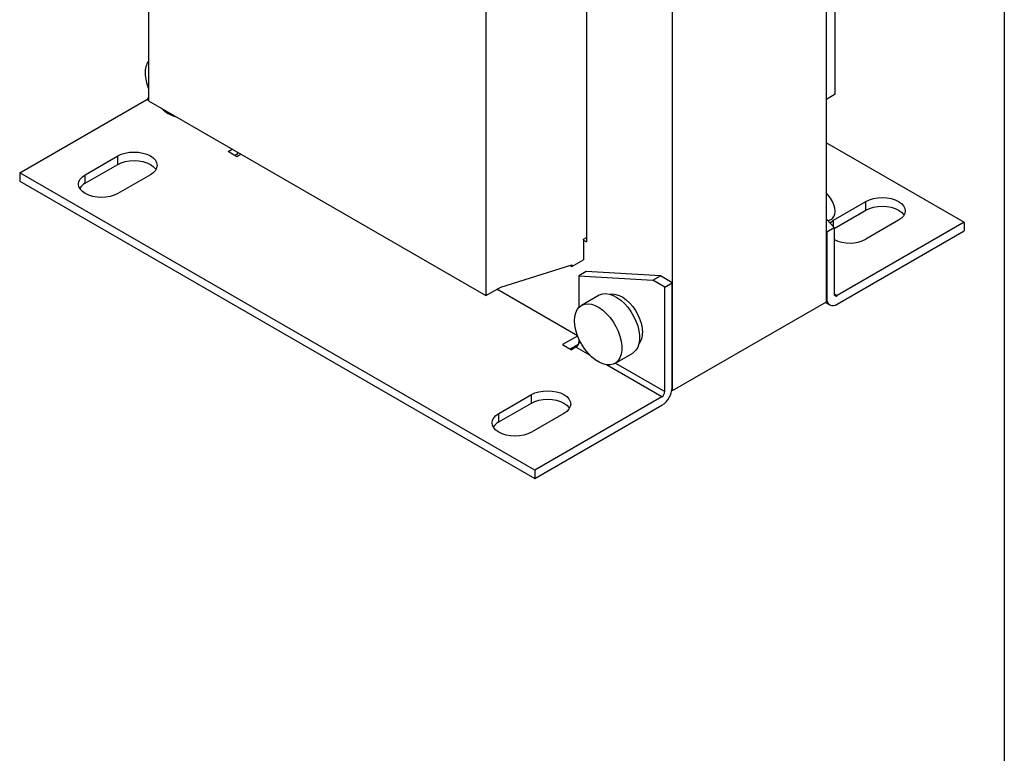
# Model space of a CAD drawing. Header units: millimetres. Extents: x 25 to 1092, y 25 to 838.
# Tile 14 of 20: x 857 to 1092, y 473 to 649. Entities that reach past the tile are written whole.
import ezdxf

# ---------------------------------------------------------------- set-up
doc = ezdxf.new("R2010")
doc.units = ezdxf.units.MM
doc.header["$LTSCALE"] = 4
doc.linetypes.add('SLD-Solid', pattern=[0])
doc.layers.add('TEXT', color=140, linetype='SLD-Solid', lineweight=25)

msp = doc.modelspace()

# ---------------------------------------------------------------- linework, layer by layer
for p, q in [((887.787, 699.808), (887.787, 629.259)), ((1051.835, 630.892), (1051.835, 696.433)), ((1049.714, 581.25), (1049.714, 674.337)), ((992.438, 663.315), (992.438, 595.541)), ((968.397, 653.273), (968.397, 582.724)), ((1012.945, 560.023), (1012.945, 653.11)), ((1049.714, 629.667), (1051.835, 630.892)), ((857.027, 612.07), (887.362, 629.581)), ((887.787, 629.337), (887.362, 629.581)), ((887.787, 629.259), (968.397, 582.724)), ((1049.714, 619.213), (1082.595, 600.232)), ((906.808, 617.131), (907.801, 617.705)), ((908.929, 615.907), (906.808, 617.131)), ((909.922, 616.48), (908.929, 615.907)), ((872.679, 611.594), (880.457, 616.084)), ((872.679, 609.553), (880.457, 614.043)), ((880.457, 614.043), (880.457, 616.084)), ((857.027, 612.07), (857.027, 610.028)), ((980.064, 541.042), (857.027, 612.07)), ((872.679, 609.553), (872.679, 611.594)), ((888.236, 611.594), (880.457, 607.104)), ((857.027, 610.028), (980.064, 539.001)), ((1051.386, 600.707), (1059.165, 605.197)), ((1059.165, 603.156), (1059.165, 605.197)), ((1051.553, 598.762), (1059.165, 603.156)), ((1049.714, 601.003), (1051.553, 598.993)), ((1050.13, 600.549), (1050.936, 601.015)), ((1051.386, 599.175), (1051.386, 600.707)), ((1082.595, 600.232), (1052.26, 582.72)), ((1066.943, 600.707), (1059.165, 596.217)), ((1082.595, 600.232), (1082.595, 598.19)), ((1049.714, 598.05), (1049.785, 597.973)), ((1049.785, 597.973), (1051.553, 598.993)), ((1049.785, 597.973), (1049.785, 582.107)), ((1051.553, 598.993), (1051.553, 583.128)), ((1052.26, 580.678), (1082.595, 598.19)), ((991.731, 596.194), (992.438, 596.602)), ((991.731, 595.949), (991.731, 596.194)), ((991.731, 595.949), (991.731, 591.295)), ((991.731, 595.949), (992.438, 595.541)), ((988.903, 589.662), (991.731, 591.295)), ((971.932, 584.765), (988.903, 590.07)), ((988.444, 589.927), (988.903, 589.662)), ((988.903, 590.07), (988.903, 589.662)), ((992.368, 588.503), (990.6, 587.482)), ((1010.045, 587.418), (992.368, 588.503)), ((990.6, 587.482), (990.6, 579.917)), ((990.6, 587.482), (1008.278, 586.398)), ((1008.278, 586.398), (1010.045, 587.418)), ((1011.106, 584.765), (1008.278, 586.398)), ((1012.874, 585.785), (1010.045, 587.418)), ((1011.106, 584.765), (1012.874, 585.785)), ((1012.874, 560.799), (1012.874, 585.785)), ((968.397, 582.724), (971.932, 584.765)), ((990.258, 573.12), (971.01, 584.232)), ((1011.106, 559.779), (1011.106, 584.765)), ((995.439, 582.833), (991.196, 580.384)), ((1012.945, 560.023), (1049.714, 581.25)), ((1049.467, 581.107), (1050.51, 580.505)), ((1049.785, 582.107), (1049.714, 582.148)), ((1051.553, 583.128), (1052.26, 582.72)), ((990.279, 573.064), (986.711, 571.004)), ((990.6, 572.301), (990.6, 571.617)), ((990.6, 571.617), (991.089, 571.334)), ((986.711, 571.004), (988.832, 569.78)), ((988.479, 569.984), (990.505, 571.153)), ((989.893, 570.392), (988.832, 569.78)), ((993.23, 568.465), (989.893, 570.392)), ((999.196, 566.527), (1003.438, 568.976)), ((1010.399, 558.554), (997.162, 566.195)), ((999.306, 566.591), (1011.106, 559.779)), ((1012.807, 560.103), (1012.945, 560.023)), ((971.462, 554.568), (979.24, 559.058)), ((979.24, 557.017), (979.24, 559.058)), ((1010.399, 558.554), (980.064, 541.042)), ((971.462, 552.526), (979.24, 557.017)), ((980.064, 539.001), (1010.399, 556.513)), ((971.462, 552.526), (971.462, 554.568)), ((987.018, 554.568), (979.24, 550.078)), ((980.064, 541.042), (980.064, 539.001))]:
    msp.add_line(p, q)
at = {"flags": 128}
for points in [[(880.457, 616.084), (881.291, 616.479), (882.242, 616.772), (883.274, 616.953), (884.347, 617.014), (885.42, 616.953), (886.451, 616.772), (887.402, 616.479), (888.236, 616.084), (888.92, 615.603), (889.428, 615.054), (889.741, 614.458), (889.847, 613.839), (889.741, 613.22), (889.428, 612.624), (888.92, 612.075), (888.236, 611.594)], [(909.188, 616.904), (908.816, 616.466), (908.495, 616.157)], [(880.457, 614.043), (881.291, 614.438), (882.242, 614.731), (883.274, 614.912), (884.347, 614.973), (885.42, 614.912), (886.451, 614.731), (887.402, 614.438), (888.236, 614.043), (888.92, 613.562), (889.428, 613.013), (889.555, 612.818)], [(880.457, 607.104), (879.624, 606.709), (878.673, 606.415), (877.641, 606.235), (876.568, 606.174), (875.495, 606.235), (874.464, 606.415), (873.513, 606.709), (872.679, 607.104), (871.995, 607.585), (871.487, 608.134), (871.174, 608.729), (871.068, 609.349), (871.174, 609.968), (871.487, 610.564), (871.995, 611.113), (872.679, 611.594)], [(1050.936, 601.015), (1051.148, 601.166), (1051.485, 601.591), (1051.694, 602.16), (1051.765, 602.846), (1051.694, 603.614), (1051.485, 604.425), (1051.148, 605.239), (1050.7, 606.014), (1050.163, 606.713), (1049.714, 607.17)], [(1059.165, 605.197), (1059.998, 605.592), (1060.949, 605.886), (1061.981, 606.066), (1063.054, 606.127), (1064.127, 606.066), (1065.158, 605.886), (1066.109, 605.592), (1066.943, 605.197), (1067.627, 604.716), (1068.135, 604.167), (1068.448, 603.572), (1068.554, 602.952), (1068.448, 602.333), (1068.135, 601.737), (1067.627, 601.188), (1066.943, 600.707)], [(1059.165, 603.156), (1059.998, 603.551), (1060.949, 603.844), (1061.981, 604.025), (1063.054, 604.086), (1064.127, 604.025), (1065.158, 603.844), (1066.109, 603.551), (1066.943, 603.156), (1067.627, 602.675), (1068.135, 602.126), (1068.262, 601.932)], [(1050.551, 600.088), (1050.702, 600.226), (1051.386, 600.707)], [(995.439, 582.833), (995.52, 582.878), (996.225, 583.136), (997.014, 583.206), (997.865, 583.088), (998.757, 582.783), (999.667, 582.3), (1000.57, 581.652), (1001.445, 580.854), (1002.267, 579.929), (1003.016, 578.899), (1003.673, 577.792), (1004.22, 576.636), (1004.643, 575.461), (1004.931, 574.297), (1005.077, 573.175), (1005.077, 572.124), (1004.931, 571.171), (1004.643, 570.34), (1004.22, 569.653), (1003.673, 569.128), (1003.438, 568.976)], [(998.027, 583.045), (998.625, 583.111), (999.404, 583.023), (1000.224, 582.753), (1001.063, 582.31), (1001.896, 581.706), (1002.699, 580.959), (1003.448, 580.09), (1004.123, 579.124), (1004.704, 578.089), (1005.174, 577.014), (1005.52, 575.931), (1005.732, 574.871), (1005.803, 573.864)], [(989.539, 576.721), (989.613, 577.727), (989.83, 578.621), (990.187, 579.383), (990.674, 579.99), (991.277, 580.429), (991.983, 580.686), (992.771, 580.757), (993.622, 580.638), (994.514, 580.334), (995.424, 579.851), (996.328, 579.202), (997.202, 578.405), (998.025, 577.48), (998.774, 576.45), (999.43, 575.343), (999.977, 574.187), (1000.4, 573.011), (1000.689, 571.848), (1000.835, 570.726), (1000.835, 569.675), (1000.689, 568.721), (1000.4, 567.891), (999.977, 567.204), (999.43, 566.679), (998.774, 566.33), (998.025, 566.165), (997.202, 566.189), (996.328, 566.402), (995.424, 566.797), (994.514, 567.364), (993.622, 568.089), (992.771, 568.954), (991.983, 569.934), (991.277, 571.006), (990.674, 572.142), (990.187, 573.311), (989.83, 574.484), (989.613, 575.631), (989.539, 576.721)], [(979.24, 559.058), (980.074, 559.453), (981.025, 559.746), (982.056, 559.927), (983.129, 559.988), (984.202, 559.927), (985.234, 559.746), (986.185, 559.453), (987.018, 559.058), (987.702, 558.577), (988.211, 558.028), (988.524, 557.432), (988.629, 556.813), (988.524, 556.194), (988.211, 555.598), (987.702, 555.049), (987.018, 554.568)], [(979.24, 557.017), (980.074, 557.412), (981.025, 557.705), (982.056, 557.886), (983.129, 557.947), (984.202, 557.886), (985.234, 557.705), (986.185, 557.412), (987.018, 557.017), (987.702, 556.536), (988.211, 555.987), (988.337, 555.792)], [(979.24, 550.078), (978.407, 549.683), (977.456, 549.389), (976.424, 549.209), (975.351, 549.148), (974.278, 549.209), (973.246, 549.389), (972.296, 549.683), (971.462, 550.078), (970.778, 550.559), (970.27, 551.108), (969.957, 551.703), (969.851, 552.323), (969.957, 552.942), (970.27, 553.538), (970.778, 554.087), (971.462, 554.568)]]:
    msp.add_lwpolyline(points, dxfattribs=at)
for centre, radius, start, end in [((891.74, 636.157), 4.738, 146.56095, 182.97676), ((897.648, 636.157), 10.642, 181.32453, 202.08264), ((886.626, 630.771), 1.399, 301.74604, 326.04725), ((896.371, 632.86), 7.689, 224.55008, 255.4553), ((874.277, 606.509), 3.438, 117.69783, 148.04493), ((1055.267, 603.768), 8.497, 244.0809, 297.30392), ((1051.294, 581.863), 1.528, 170.78596, 309.20329), ((1051.984, 583.058), 0.437, 170.78596, 309.20329), ((1001.87, 573.611), 3.941, 320.62999, 3.67011), ((989.065, 571.686), 1.537, 302.60548, 357.39452), ((1007.501, 561.044), 5.379, 302.60548, 357.39452), ((1009.571, 559.849), 1.537, 302.60548, 357.39452), ((973.06, 549.482), 3.438, 117.69783, 148.04493)]:
    msp.add_arc(centre, radius, start, end)
at = {"layer": 'TEXT'}
msp.add_line((1092.2, 838.2), (1092.2, 25.4), dxfattribs=at)

doc.saveas('drawing.dxf')
